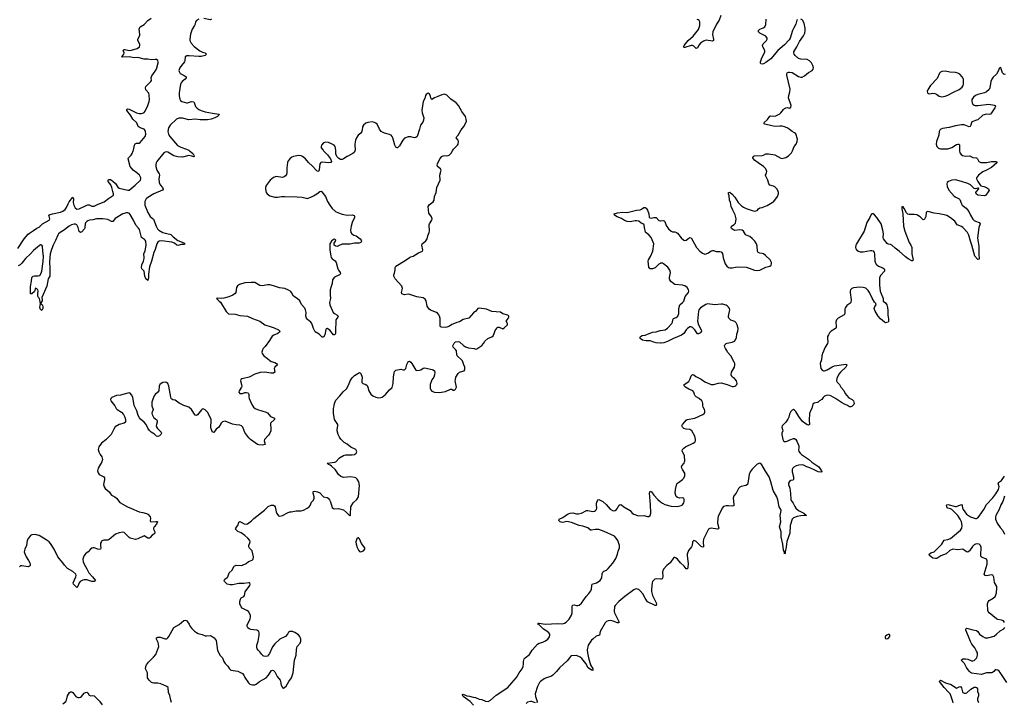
# Model space of a CAD drawing. Header units: inches. Extents: x 1843750 to 1959452, y 907112 to 1016326.
# Tile 70 of 137: x 1899715 to 1915515, y 971155 to 982104. Entities that reach past the tile are written whole.
import ezdxf

# ---------------------------------------------------------------- set-up
doc = ezdxf.new("R2010")
doc.units = ezdxf.units.IN
doc.header["$MEASUREMENT"] = 0
for name, color, linetype in [('B8997', 7, 'Continuous'), ('B9907', 7, 'Continuous'), ('B9908', 7, 'Continuous'), ('B9917', 7, 'Continuous'), ('B9918', 7, 'Continuous')]:
    doc.layers.add(name, color=color, linetype=linetype)

msp = doc.modelspace()

# ---------------------------------------------------------------- linework, layer by layer
at = {"layer": 'B8997', "color": 6}
for points, elevation in [([(1899685, 978435), (1899784, 978590), (1899850, 978664), (1899870, 978682), (1899938, 978722), (1899990, 978762), (1900000, 978766)], 500), ([(1900000, 978454), (1899938, 978402), (1899890, 978350), (1899806, 978274), (1899750, 978201), (1899720, 978170), (1899690, 978156)], 500), ([(1900000, 977778), (1899990, 977788), (1899970, 977795), (1899955, 977745), (1899910, 977708), (1899890, 977707), (1899886, 977746), (1899890, 977822), (1899906, 977910), (1899909, 977970), (1899922, 977978), (1899931, 977990), (1899950, 977996), (1900000, 977995)], 500), ([(1900000, 973838), (1899970, 973848), (1899910, 973842), (1899888, 973830), (1899854, 973790), (1899837, 973750), (1899826, 973670), (1899800, 973610), (1899789, 973571), (1899790, 973550), (1899817, 973490), (1899857, 973430), (1899877, 973390), (1899885, 973370), (1899884, 973350), (1899870, 973336), (1899850, 973330), (1899750, 973346), (1899730, 973342), (1899714, 973330)], 600)]:
    msp.add_lwpolyline(points, dxfattribs=dict(at, elevation=elevation))
at = {"layer": 'B9907', "color": 6}
for points, elevation in [([(1902442, 980000), (1902456, 979990), (1902498, 979950), (1902511, 979930), (1902516, 979910), (1902510, 979906), (1902493, 979907), (1902475, 979915), (1902430, 979924), (1902330, 979900), (1902250, 979902), (1902190, 979918), (1902090, 979980), (1902070, 979983), (1902050, 979979), (1902030, 979966), (1901913, 979830), (1901903, 979810), (1901898, 979782), (1901901, 979750), (1901917, 979690), (1901955, 979630), (1901959, 979610), (1901945, 979550), (1901952, 979492), (1901970, 979454), (1902008, 979410), (1902015, 979385), (1902009, 979370), (1901870, 979313), (1901770, 979251), (1901746, 979230), (1901732, 979210), (1901724, 979190), (1901725, 979130), (1901770, 979010), (1901810, 978949), (1901864, 978904), (1901903, 978790), (1901928, 978750), (1901950, 978728), (1902010, 978692), (1902050, 978679), (1902126, 978666), (1902140, 978660), (1902180, 978620), (1902250, 978563), (1902350, 978527), (1902367, 978510), (1902362, 978498), (1902310, 978496), (1902250, 978483), (1902234, 978490), (1902200, 978520), (1902157, 978537), (1901990, 978557), (1901951, 978549), (1901930, 978533), (1901913, 978507), (1901890, 978420), (1901865, 978370), (1901831, 978230), (1901799, 978141), (1901784, 978024), (1901782, 977970), (1901770, 977921), (1901741, 977950), (1901724, 977990), (1901712, 978072), (1901676, 978110), (1901670, 978130), (1901674, 978170), (1901701, 978230), (1901712, 978272), (1901714, 978290), (1901708, 978348), (1901726, 978394), (1901744, 978490), (1901739, 978550), (1901730, 978570), (1901719, 978579), (1901669, 978609), (1901636, 978736), (1901620, 978760), (1901577, 978810), (1901540, 978890), (1901490, 978977), (1901470, 979000), (1901450, 979007), (1901430, 979007), (1901370, 978990), (1901245, 978915), (1901210, 978865), (1901190, 978868), (1901130, 978900), (1901050, 978911), (1900950, 978909), (1900890, 978892), (1900833, 978887), (1900810, 978880), (1900790, 978869), (1900770, 978846), (1900763, 978830), (1900761, 978770), (1900755, 978750), (1900710, 978699), (1900690, 978690), (1900670, 978707), (1900655, 978770), (1900632, 978812), (1900610, 978823), (1900590, 978825), (1900547, 978813), (1900509, 978790), (1900420, 978720), (1900365, 978690), (1900340, 978670), (1900327, 978650), (1900290, 978562), (1900251, 978489), (1900223, 978417), (1900206, 978346), (1900194, 978226), (1900201, 978110), (1900196, 977990), (1900174, 977946), (1900148, 977832), (1900071, 977650), (1900077, 977610), (1900074, 977594), (1900051, 977550), (1900061, 977541), (1900070, 977539), (1900088, 977510), (1900084, 977470), (1900070, 977442), (1900050, 977454), (1900041, 977470), (1900038, 977490), (1900049, 977550), (1900033, 977633), (1900015, 977650), (1900008, 977670), (1900006, 977710), (1900012, 977748), (1900008, 977770), (1900000, 977778)], 500), ([(1900000, 978766), (1900030, 978778), (1900079, 978830), (1900186, 978890), (1900201, 978910), (1900186, 978954), (1900183, 978970), (1900186, 978974), (1900239, 978990), (1900370, 979016), (1900408, 979032), (1900442, 979058), (1900467, 979093), (1900491, 979150), (1900510, 979183), (1900570, 979259), (1900576, 979230), (1900575, 979170), (1900584, 979130), (1900604, 979084), (1900630, 979064), (1900670, 979072), (1900790, 979130), (1900810, 979134), (1900830, 979132), (1900875, 979115), (1900910, 979115), (1900974, 979146), (1901070, 979180), (1901142, 979238), (1901221, 979290), (1901222, 979310), (1901209, 979349), (1901195, 979415), (1901175, 979455), (1901136, 979510), (1901132, 979530), (1901141, 979539), (1901150, 979542), (1901170, 979538), (1901210, 979512), (1901254, 979474), (1901290, 979420), (1901310, 979403), (1901450, 979368), (1901470, 979372), (1901570, 979450), (1901652, 979530), (1901658, 979550), (1901657, 979570), (1901636, 979610), (1901592, 979650), (1901534, 979690), (1901490, 979750), (1901480, 979770), (1901456, 979870), (1901460, 979890), (1901502, 979930), (1901520, 979960), (1901536, 980000)], 500), ([(1904591, 980000), (1904654, 979934), (1904703, 979870), (1904717, 979830), (1904708, 979812), (1904674, 979806), (1904570, 979818), (1904545, 979815), (1904532, 979790), (1904523, 979697), (1904510, 979669), (1904490, 979675), (1904470, 979689), (1904413, 979753), (1904351, 979811), (1904303, 979870), (1904252, 979910), (1904230, 979920), (1904190, 979925), (1904110, 979911), (1904083, 979897), (1904050, 979870), (1904022, 979838), (1904010, 979812), (1903999, 979730), (1904004, 979650), (1903997, 979623), (1903982, 979598), (1903959, 979581), (1903930, 979573), (1903833, 979587), (1903788, 979572), (1903735, 979530), (1903670, 979445), (1903658, 979410), (1903658, 979390), (1903670, 979330), (1903684, 979310), (1903730, 979276), (1903810, 979256), (1903850, 979255), (1903914, 979266), (1903969, 979269), (1904165, 979265), (1904250, 979257), (1904310, 979239), (1904330, 979237), (1904384, 979256), (1904430, 979278), (1904484, 979310), (1904530, 979346), (1904550, 979351), (1904563, 979343), (1904620, 979270), (1904654, 979190), (1904689, 979130), (1904730, 979078), (1904785, 979030), (1904830, 979004), (1904890, 978985), (1904970, 978969), (1905052, 978972), (1905082, 978962), (1905088, 978950), (1905085, 978930), (1905048, 978850), (1905035, 978790), (1905025, 978730), (1905030, 978690), (1905044, 978670), (1905076, 978650), (1905115, 978635), (1905180, 978590), (1905197, 978570), (1905201, 978550), (1905190, 978529), (1905160, 978520), (1905090, 978518), (1905010, 978502), (1904890, 978502), (1904830, 978474), (1904810, 978468), (1904790, 978470), (1904776, 978476), (1904761, 978490), (1904762, 978518), (1904781, 978550), (1904786, 978570), (1904770, 978584), (1904750, 978578), (1904719, 978550), (1904694, 978510), (1904689, 978410), (1904705, 978310), (1904712, 978290), (1904727, 978270), (1904775, 978235), (1904792, 978212), (1904818, 978110), (1904828, 978088), (1904859, 978050), (1904865, 978030), (1904848, 978010), (1904767, 977973), (1904745, 977950), (1904737, 977930), (1904730, 977870), (1904707, 977810), (1904699, 977770), (1904695, 977690), (1904703, 977630), (1904687, 977570), (1904693, 977530), (1904747, 977407), (1904764, 977390), (1904802, 977370), (1904824, 977350), (1904821, 977330), (1904787, 977290), (1904785, 977095), (1904781, 977070), (1904770, 977050), (1904750, 977050), (1904690, 977124), (1904650, 977151), (1904635, 977145), (1904626, 977134), (1904612, 977048), (1904590, 977013), (1904570, 977014), (1904521, 977061), (1904457, 977097), (1904429, 977149), (1904401, 977230), (1904385, 977250), (1904333, 977293), (1904317, 977317), (1904309, 977349), (1904311, 977410), (1904303, 977450), (1904290, 977475), (1904236, 977536), (1904210, 977592), (1904170, 977634), (1904107, 977667), (1904077, 977730), (1904064, 977744), (1904030, 977764), (1903970, 977790), (1903885, 977805), (1903790, 977837), (1903730, 977850), (1903690, 977851), (1903610, 977836), (1903570, 977842), (1903490, 977889), (1903430, 977890), (1903330, 977881), (1903243, 977857), (1903210, 977837), (1903194, 977806), (1903182, 977730), (1903170, 977710), (1903136, 977684), (1903070, 977657), (1902990, 977635), (1902953, 977633), (1902890, 977638), (1902874, 977630), (1902914, 977590), (1902935, 977575), (1903030, 977421), (1903067, 977387), (1903170, 977379), (1903250, 977359), (1903370, 977347), (1903451, 977310), (1903568, 977268), (1903651, 977210), (1903750, 977180), (1903800, 977160), (1903868, 977130), (1903887, 977110), (1903883, 977090), (1903855, 977070), (1903794, 977046), (1903768, 977030), (1903724, 976956), (1903656, 976864), (1903624, 976830), (1903612, 976810), (1903602, 976770), (1903604, 976750), (1903634, 976710), (1903691, 976671), (1903730, 976636), (1903750, 976624), (1903810, 976607), (1903838, 976590), (1903850, 976570), (1903808, 976532), (1903800, 976510), (1903807, 976450), (1903788, 976432), (1903746, 976434), (1903650, 976450), (1903576, 976444), (1903490, 976416), (1903399, 976370), (1903305, 976350), (1903279, 976341), (1903264, 976330), (1903259, 976310), (1903276, 976250), (1903277, 976223), (1903273, 976207), (1903235, 976150), (1903232, 976130), (1903246, 976110), (1903266, 976106), (1903290, 976109), (1903330, 976122), (1903350, 976124), (1903378, 976118), (1903389, 976109), (1903393, 976093), (1903391, 976051), (1903396, 976030), (1903438, 975930), (1903465, 975890), (1903492, 975870), (1903532, 975852), (1903670, 975810), (1903690, 975797), (1903741, 975741), (1903803, 975710), (1903804, 975690), (1903738, 975630), (1903737, 975610), (1903747, 975550), (1903746, 975510), (1903730, 975470), (1903710, 975438), (1903645, 975370), (1903639, 975350), (1903652, 975288), (1903610, 975279), (1903550, 975283), (1903530, 975291), (1903418, 975370), (1903390, 975399), (1903330, 975484), (1903293, 975570), (1903272, 975592), (1903250, 975600), (1903190, 975606), (1903130, 975618), (1903010, 975662), (1902990, 975661), (1902970, 975651), (1902950, 975632), (1902911, 975569), (1902866, 975534), (1902830, 975480), (1902810, 975490), (1902790, 975539), (1902784, 975570), (1902788, 975668), (1902785, 975690), (1902752, 975770), (1902726, 975810), (1902690, 975846), (1902670, 975858), (1902650, 975860), (1902630, 975846), (1902570, 975766), (1902550, 975754), (1902530, 975759), (1902470, 975851), (1902430, 975890), (1902350, 975916), (1902273, 975953), (1902210, 975999), (1902170, 976006), (1902155, 976015), (1902144, 976030), (1902138, 976050), (1902110, 976224), (1902090, 976267), (1902070, 976284), (1902048, 976288), (1902010, 976282), (1901984, 976270), (1901965, 976255), (1901952, 976228), (1901946, 976150), (1901933, 976127), (1901890, 976091), (1901875, 976070), (1901850, 976019), (1901835, 975970), (1901833, 975910), (1901857, 975850), (1901837, 975790), (1901841, 975770), (1901870, 975719), (1901909, 975690), (1901922, 975670), (1901921, 975650), (1901908, 975610), (1901907, 975590), (1901912, 975572), (1901927, 975547), (1901984, 975490), (1901988, 975470), (1901977, 975450), (1901956, 975430), (1901930, 975416), (1901910, 975423), (1901878, 975458), (1901827, 975490), (1901796, 975516), (1901772, 975550), (1901744, 975610), (1901710, 975649), (1901656, 975696), (1901638, 975718), (1901617, 975757), (1901593, 975830), (1901554, 975914), (1901528, 976050), (1901510, 976088), (1901490, 976111), (1901470, 976118), (1901450, 976115), (1901330, 976080), (1901266, 976074), (1901195, 976045), (1901175, 976030), (1901171, 976010), (1901180, 975990), (1901242, 975910), (1901265, 975865), (1901281, 975850), (1901348, 975810), (1901381, 975770), (1901400, 975730), (1901413, 975690), (1901413, 975650), (1901389, 975631), (1901310, 975610), (1901249, 975571), (1901224, 975536), (1901196, 975470), (1901181, 975450), (1901097, 975363), (1901027, 975310), (1900984, 975250), (1900974, 975210), (1900983, 975170), (1901004, 975130), (1901032, 975090), (1901043, 975050), (1901035, 975010), (1900972, 974910), (1900965, 974870), (1900974, 974834), (1900991, 974810), (1901065, 974770), (1901075, 974755), (1901076, 974730), (1901062, 974650), (1901069, 974610), (1901085, 974585), (1901150, 974532), (1901170, 974499), (1901190, 974478), (1901239, 974450), (1901267, 974427), (1901321, 974361), (1901443, 974290), (1901510, 974266), (1901632, 974212), (1901690, 974201), (1901750, 974182), (1901770, 974170), (1901807, 974130), (1901816, 974110), (1901808, 974068), (1901814, 974054), (1901830, 974050), (1901897, 974057), (1901915, 974055), (1901924, 974050), (1901910, 974014), (1901872, 973970), (1901863, 973950), (1901862, 973930), (1901882, 973890), (1901886, 973870), (1901869, 973851), (1901843, 973837), (1901810, 973796), (1901799, 973790), (1901770, 973787), (1901710, 973823), (1901610, 973775), (1901572, 973768), (1901550, 973769), (1901490, 973786), (1901470, 973797), (1901390, 973877), (1901370, 973883), (1901310, 973875), (1901250, 973850), (1901150, 973764), (1901130, 973758), (1901065, 973755), (1901035, 973745), (1901025, 973735), (1901011, 973709), (1901009, 973669), (1901015, 973630), (1901010, 973610), (1900990, 973607), (1900970, 973610), (1900910, 973633), (1900890, 973634), (1900870, 973626), (1900850, 973611), (1900812, 973570), (1900770, 973539), (1900749, 973511), (1900737, 973483), (1900729, 973450), (1900732, 973410), (1900747, 973370), (1900794, 973294), (1900824, 973230), (1900883, 973170), (1900929, 973110), (1900923, 973097), (1900911, 973090), (1900870, 973095), (1900790, 973120), (1900750, 973121), (1900730, 973116), (1900684, 973090), (1900670, 973070), (1900650, 973018), (1900630, 972998), (1900577, 973050), (1900571, 973070), (1900614, 973170), (1900619, 973190), (1900615, 973210), (1900570, 973251), (1900483, 973303), (1900432, 973352), (1900406, 973390), (1900326, 973486), (1900270, 973610), (1900210, 973704), (1900190, 973728), (1900142, 973762), (1900030, 973828), (1900000, 973838)], 600), ([(1902151, 971150), (1902138, 971190), (1902124, 971264), (1902105, 971310), (1902095, 971390), (1902075, 971410), (1901981, 971450), (1901930, 971462), (1901870, 971460), (1901846, 971466), (1901830, 971474), (1901790, 971510), (1901774, 971530), (1901764, 971550), (1901768, 971610), (1901764, 971630), (1901735, 971690), (1901738, 971730), (1901750, 971758), (1901781, 971799), (1901863, 971877), (1901897, 971923), (1901947, 972050), (1901936, 972116), (1901910, 972170), (1901910, 972190), (1901930, 972199), (1901970, 972201), (1902050, 972174), (1902070, 972174), (1902081, 972179), (1902092, 972188), (1902110, 972210), (1902190, 972353), (1902275, 972405), (1902350, 972466), (1902370, 972474), (1902390, 972468), (1902410, 972445), (1902434, 972410), (1902452, 972372), (1902477, 972337), (1902518, 972298), (1902553, 972273), (1902581, 972261), (1902644, 972244), (1902690, 972223), (1902710, 972219), (1902770, 972228), (1902790, 972222), (1902837, 972190), (1902854, 972170), (1902865, 972145), (1902890, 971987), (1902918, 971938), (1902929, 971909), (1902969, 971869), (1902990, 971810), (1903010, 971775), (1903055, 971735), (1903082, 971690), (1903104, 971670), (1903213, 971653), (1903270, 971630), (1903290, 971616), (1903310, 971590), (1903330, 971551), (1903387, 971467), (1903410, 971445), (1903450, 971434), (1903490, 971436), (1903510, 971444), (1903565, 971490), (1903670, 971550), (1903708, 971590), (1903750, 971657), (1903770, 971671), (1903790, 971664), (1903810, 971643), (1903848, 971570), (1903893, 971510), (1903902, 971490), (1903910, 971432), (1903932, 971392), (1903950, 971382), (1903990, 971416), (1904032, 971490), (1904076, 971550), (1904101, 971630), (1904124, 971830), (1904153, 971910), (1904156, 972004), (1904161, 972030), (1904170, 972051), (1904217, 972103), (1904227, 972133), (1904226, 972170), (1904210, 972210), (1904190, 972235), (1904130, 972275), (1904090, 972289), (1904048, 972292), (1904030, 972279), (1904014, 972250), (1903981, 972210), (1903891, 972169), (1903810, 972095), (1903770, 972043), (1903723, 971937), (1903690, 971895), (1903667, 971887), (1903633, 971893), (1903621, 971901), (1903600, 971920), (1903567, 971967), (1903541, 971990), (1903528, 972010), (1903522, 972030), (1903522, 972070), (1903543, 972137), (1903558, 972230), (1903558, 972270), (1903550, 972289), (1903522, 972310), (1903424, 972324), (1903395, 972335), (1903378, 972350), (1903366, 972370), (1903363, 972390), (1903368, 972410), (1903414, 972490), (1903421, 972530), (1903418, 972550), (1903388, 972610), (1903361, 972630), (1903286, 972666), (1903268, 972688), (1903246, 972734), (1903246, 972770), (1903257, 972810), (1903271, 972829), (1903311, 972850), (1903322, 972870), (1903334, 972926), (1903409, 973030), (1903412, 973052), (1903409, 973069), (1903390, 973072), (1903310, 973060), (1903230, 973062), (1903130, 973040), (1903090, 973039), (1903045, 973050), (1902999, 973090), (1902995, 973110), (1903006, 973130), (1903045, 973155), (1903055, 973170), (1903075, 973230), (1903123, 973277), (1903149, 973331), (1903159, 973341), (1903190, 973353), (1903270, 973351), (1903290, 973357), (1903350, 973380), (1903388, 973412), (1903446, 973434), (1903460, 973450), (1903466, 973490), (1903443, 973583), (1903436, 973596), (1903405, 973625), (1903392, 973650), (1903393, 973670), (1903412, 973728), (1903406, 973750), (1903377, 973790), (1903329, 973830), (1903270, 973874), (1903217, 973897), (1903176, 973930), (1903181, 973950), (1903196, 973964), (1903218, 974002), (1903230, 974043), (1903250, 974053), (1903270, 974046), (1903317, 974017), (1903350, 974010), (1903370, 974016), (1903435, 974065), (1903470, 974102), (1903645, 974235), (1903703, 974297), (1903750, 974319), (1903790, 974319), (1903806, 974306), (1903816, 974290), (1903832, 974212), (1903843, 974183), (1903868, 974148), (1903890, 974141), (1903930, 974150), (1904010, 974195), (1904050, 974208), (1904070, 974208), (1904150, 974226), (1904230, 974225), (1904270, 974235), (1904330, 974267), (1904358, 974290), (1904375, 974310), (1904397, 974363), (1904430, 974397), (1904440, 974430), (1904439, 974450), (1904424, 974510), (1904423, 974530), (1904430, 974538), (1904450, 974540), (1904496, 974530), (1904530, 974514), (1904590, 974451), (1904650, 974439), (1904667, 974427), (1904685, 974405), (1904703, 974370), (1904730, 974281), (1904750, 974261), (1904770, 974256), (1904830, 974261), (1904870, 974254), (1904910, 974241), (1904959, 974199), (1905010, 974146), (1905014, 974146), (1905022, 974158), (1905024, 974170), (1905030, 974290), (1905066, 974354), (1905126, 974410), (1905150, 974450), (1905170, 974630), (1905159, 974690), (1905130, 974735), (1905110, 974753), (1905090, 974762), (1905030, 974770), (1904910, 974763), (1904870, 974777), (1904831, 974810), (1904795, 974870), (1904776, 974890), (1904720, 974940), (1904698, 974958), (1904672, 974970), (1904649, 974990), (1904773, 975007), (1904790, 975014), (1904846, 975074), (1904910, 975111), (1904950, 975124), (1905050, 975124), (1905089, 975130), (1905116, 975150), (1905124, 975170), (1905122, 975190), (1905107, 975210), (1905030, 975246), (1904970, 975295), (1904922, 975322), (1904870, 975375), (1904847, 975407), (1904826, 975450), (1904809, 975510), (1904808, 975530), (1904822, 975590), (1904818, 975610), (1904769, 975690), (1904749, 975790), (1904753, 975867), (1904763, 975910), (1904767, 975950), (1904790, 976001), (1904852, 976068), (1904906, 976134), (1904959, 976181), (1904995, 976250), (1905017, 976310), (1905050, 976358), (1905090, 976399), (1905170, 976445), (1905180, 976440), (1905190, 976431), (1905209, 976370), (1905203, 976310), (1905206, 976286), (1905219, 976270), (1905270, 976254), (1905290, 976237), (1905302, 976210), (1905319, 976150), (1905350, 976098), (1905383, 976070), (1905430, 976050), (1905470, 976041), (1905510, 976042), (1905530, 976051), (1905584, 976090), (1905650, 976168), (1905690, 976206), (1905707, 976270), (1905712, 976368), (1905722, 976438), (1905730, 976463), (1905750, 976483), (1905830, 976501), (1905870, 976490), (1905892, 976490), (1905909, 976511), (1905926, 976574), (1905946, 976614), (1905950, 976621), (1905970, 976626), (1905990, 976612), (1906007, 976590), (1906070, 976482), (1906090, 976476), (1906130, 976481), (1906150, 976488), (1906190, 976516), (1906210, 976519), (1906335, 976495), (1906351, 976490), (1906370, 976474), (1906378, 976450), (1906372, 976408), (1906358, 976370), (1906330, 976329), (1906299, 976250), (1906300, 976190), (1906310, 976165), (1906330, 976144), (1906369, 976129), (1906450, 976125), (1906550, 976139), (1906630, 976179), (1906650, 976176), (1906670, 976163), (1906690, 976163), (1906710, 976176), (1906722, 976210), (1906705, 976310), (1906706, 976334), (1906716, 976370), (1906750, 976427), (1906770, 976448), (1906790, 976458), (1906849, 976471), (1906859, 976490), (1906856, 976530), (1906844, 976570), (1906819, 976630), (1906806, 976650), (1906737, 976710), (1906728, 976730), (1906723, 976790), (1906710, 976813), (1906670, 976850), (1906666, 976870), (1906684, 976916), (1906710, 976936), (1906750, 976942), (1906770, 976937), (1906838, 976878), (1906870, 976859), (1906917, 976843), (1907010, 976831), (1907030, 976821), (1907050, 976822), (1907130, 976879), (1907155, 976910), (1907179, 976950), (1907227, 976990), (1907290, 977017), (1907310, 977034), (1907331, 977070), (1907344, 977116), (1907377, 977163), (1907390, 977171), (1907410, 977171), (1907470, 977147), (1907490, 977159), (1907541, 977210), (1907541, 977230), (1907522, 977270), (1907555, 977310), (1907564, 977330), (1907564, 977350), (1907550, 977362), (1907470, 977384), (1907430, 977411), (1907290, 977425), (1907203, 977463), (1907090, 977477), (1907068, 977470), (1907036, 977430), (1906998, 977402), (1906922, 977318), (1906830, 977294), (1906770, 977258), (1906730, 977248), (1906691, 977229), (1906650, 977216), (1906611, 977189), (1906570, 977171), (1906547, 977167), (1906484, 977170), (1906470, 977178), (1906462, 977190), (1906464, 977310), (1906452, 977350), (1906440, 977370), (1906425, 977390), (1906405, 977405), (1906306, 977446), (1906283, 977463), (1906256, 977510), (1906235, 977595), (1906219, 977619), (1906190, 977640), (1906090, 977658), (1905976, 977696), (1905950, 977699), (1905890, 977691), (1905848, 977708), (1905844, 977730), (1905856, 977790), (1905848, 977828), (1905739, 977950), (1905718, 977990), (1905719, 978010), (1905730, 978036), (1905742, 978090), (1905741, 978130), (1905749, 978150), (1905901, 978239), (1905970, 978292), (1905990, 978302), (1906030, 978312), (1906117, 978363), (1906176, 978390), (1906184, 978410), (1906169, 978490), (1906172, 978508), (1906230, 978557), (1906252, 978590), (1906262, 978638), (1906286, 978690), (1906290, 978710), (1906286, 978814), (1906290, 978830), (1906330, 978890), (1906332, 978910), (1906321, 978941), (1906279, 978999), (1906272, 979110), (1906287, 979133), (1906350, 979180), (1906368, 979210), (1906370, 979270), (1906396, 979330), (1906410, 979410), (1906462, 979530), (1906456, 979610), (1906476, 979690), (1906465, 979710), (1906420, 979750), (1906414, 979770), (1906417, 979790), (1906457, 979870), (1906490, 979908), (1906510, 979920), (1906530, 979924), (1906570, 979920), (1906590, 979923), (1906609, 979931), (1906636, 979964), (1906659, 980000)], 600), ([(1905095, 980000), (1905084, 979976), (1905062, 979958), (1904969, 979911), (1904910, 979871), (1904890, 979864), (1904864, 979864), (1904836, 979876), (1904804, 979910), (1904790, 979950), (1904786, 980000)], 600), ([(1910000, 978196), (1909990, 978194), (1909970, 978182), (1909910, 978123), (1909870, 978107), (1909830, 978110), (1909819, 978119), (1909812, 978132), (1909801, 978230), (1909806, 978250), (1909837, 978303), (1909877, 978390), (1909888, 978510), (1909848, 978610), (1909812, 978652), (1909766, 978686), (1909758, 978698), (1909739, 978770), (1909738, 978810), (1909730, 978822), (1909690, 978839), (1909649, 978870), (1909610, 978880), (1909590, 978879), (1909510, 978859), (1909465, 978865), (1909422, 978882), (1909370, 978916), (1909301, 978941), (1909261, 978970), (1909255, 978990), (1909310, 979007), (1909390, 979019), (1909450, 979010), (1909484, 979016), (1909610, 979049), (1909670, 979056), (1909694, 979066), (1909730, 979093), (1909750, 979091), (1909770, 979079), (1909789, 979049), (1909810, 978990), (1909817, 978937), (1909825, 978926), (1909850, 978923), (1909890, 978930), (1909930, 978929), (1909970, 978885), (1909990, 978876), (1910000, 978877)], 500), ([(1900000, 977995), (1900010, 977995), (1900037, 978003), (1900062, 978038), (1900072, 978068), (1900093, 978227), (1900097, 978310), (1900086, 978390), (1900082, 978470), (1900070, 978489), (1900050, 978491), (1900030, 978479), (1900000, 978454)], 500), ([(1910000, 976917), (1909930, 976919), (1909890, 976929), (1909830, 976954), (1909770, 976953), (1909710, 976964), (1909674, 976990), (1909670, 977010), (1909678, 977022), (1909703, 977037), (1909750, 977045), (1909869, 977090), (1909930, 977098), (1909990, 977117), (1910000, 977118)], 500), ([(1906996, 971110), (1906946, 971170), (1906833, 971250), (1906818, 971270), (1906822, 971278), (1906830, 971284), (1906890, 971259), (1906934, 971254), (1906990, 971237), (1907030, 971232), (1907090, 971203), (1907130, 971200), (1907190, 971172), (1907230, 971170), (1907270, 971188), (1907363, 971270), (1907547, 971393), (1907610, 971469), (1907688, 971552), (1907730, 971626), (1907778, 971690), (1907795, 971730), (1907800, 971770), (1907799, 971810), (1907811, 971850), (1907828, 971870), (1907896, 971924), (1907937, 971990), (1908025, 972090), (1908050, 972106), (1908110, 972122), (1908150, 972140), (1908190, 972170), (1908216, 972204), (1908224, 972230), (1908220, 972250), (1908204, 972270), (1908176, 972296), (1908118, 972330), (1908043, 972403), (1908030, 972410), (1908037, 972423), (1908050, 972425), (1908148, 972408), (1908350, 972421), (1908430, 972414), (1908457, 972423), (1908482, 972438), (1908530, 972489), (1908569, 972551), (1908580, 972590), (1908578, 972690), (1908587, 972713), (1908610, 972716), (1908650, 972705), (1908670, 972705), (1908690, 972714), (1908730, 972745), (1908807, 972853), (1908850, 972901), (1908878, 972942), (1908891, 972970), (1908894, 973030), (1908900, 973050), (1908968, 973070), (1909030, 973110), (1909055, 973150), (1909062, 973218), (1909070, 973242), (1909090, 973258), (1909130, 973277), (1909159, 973301), (1909235, 973385), (1909281, 973459), (1909310, 973530), (1909320, 973580), (1909338, 973630), (1909342, 973670), (1909313, 973750), (1909287, 973790), (1909259, 973819), (1909094, 973894), (1909010, 973926), (1908950, 973929), (1908890, 973915), (1908876, 973916), (1908833, 973953), (1908750, 973979), (1908690, 973991), (1908570, 974039), (1908495, 974055), (1908430, 974041), (1908404, 974044), (1908389, 974050), (1908366, 974070), (1908369, 974090), (1908430, 974117), (1908504, 974170), (1908550, 974191), (1908590, 974192), (1908650, 974178), (1908684, 974176), (1908730, 974188), (1908810, 974234), (1908834, 974234), (1908910, 974215), (1908940, 974220), (1908957, 974230), (1908973, 974250), (1908978, 974270), (1908970, 974330), (1908971, 974350), (1908990, 974403), (1909010, 974408), (1909070, 974374), (1909128, 974328), (1909190, 974255), (1909230, 974231), (1909250, 974225), (1909270, 974231), (1909290, 974245), (1909310, 974271), (1909330, 974314), (1909350, 974327), (1909370, 974320), (1909410, 974290), (1909510, 974232), (1909544, 974190), (1909572, 974172), (1909629, 974149), (1909650, 974146), (1909730, 974150), (1909790, 974133), (1909810, 974133), (1909830, 974149), (1909844, 974190), (1909838, 974330), (1909820, 974510), (1909830, 974541), (1909853, 974533), (1909890, 974477), (1909954, 974410), (1910000, 974372)], 500), ([(1910000, 973129), (1909930, 973137), (1909909, 973131), (1909883, 973110), (1909871, 973090), (1909866, 973070), (1909853, 972970), (1909855, 972930), (1909868, 972868), (1909926, 972750), (1909931, 972729), (1909930, 972707), (1909910, 972708), (1909790, 972769), (1909750, 972823), (1909713, 972893), (1909670, 972943), (1909650, 972962), (1909630, 972972), (1909610, 972973), (1909590, 972970), (1909570, 972959), (1909427, 972850), (1909330, 972771), (1909271, 972710), (1909262, 972690), (1909255, 972610), (1909259, 972590), (1909330, 972450), (1909328, 972432), (1909308, 972432), (1909237, 972457), (1909194, 972466), (1909157, 972463), (1909129, 972451), (1909108, 972430), (1909029, 972291), (1909018, 972230), (1908965, 972215), (1908910, 972170), (1908890, 972150), (1908838, 972070), (1908822, 971998), (1908824, 971950), (1908842, 971870), (1908877, 971757), (1908910, 971690), (1908910, 971665), (1908890, 971672), (1908836, 971710), (1908797, 971777), (1908735, 971855), (1908710, 971879), (1908650, 971907), (1908570, 971898), (1908556, 971890), (1908535, 971870), (1908498, 971822), (1908375, 971710), (1908330, 971651), (1908270, 971588), (1908247, 971573), (1908150, 971543), (1908130, 971533), (1908071, 971490), (1908055, 971470), (1908026, 971410), (1907989, 971290), (1907993, 971250), (1908019, 971170), (1908015, 971145)], 500), ([(1900409, 971130), (1900454, 971170), (1900465, 971190), (1900481, 971259), (1900514, 971310), (1900530, 971324), (1900550, 971324), (1900570, 971310), (1900617, 971250), (1900650, 971234), (1900668, 971232), (1900690, 971239), (1900707, 971250), (1900750, 971299), (1900770, 971313), (1900790, 971319), (1900808, 971308), (1900830, 971267), (1900850, 971260), (1900890, 971263), (1900910, 971256), (1900925, 971245), (1900994, 971174), (1901036, 971116)], 600), ([(1907990, 971145), (1907930, 971167), (1907910, 971169), (1907864, 971156), (1907842, 971138)], 500)]:
    msp.add_lwpolyline(points, dxfattribs=dict(at, elevation=elevation))
at = {"layer": 'B9907', "color": 6, "elevation": 600}
msp.add_lwpolyline([(1905150, 973794), (1905147, 973793), (1905125, 973775), (1905111, 973730), (1905114, 973690), (1905130, 973638), (1905150, 973596), (1905170, 973575), (1905190, 973571), (1905230, 973583), (1905253, 973610), (1905253, 973630), (1905202, 973702), (1905170, 973775)], close=True, dxfattribs=at)
at = {"layer": 'B9908', "color": 6}
for points, elevation in [([(1901536, 980000), (1901540, 980010), (1901557, 980090), (1901567, 980113), (1901590, 980123), (1901630, 980122), (1901650, 980134), (1901729, 980230), (1901740, 980270), (1901736, 980310), (1901729, 980329), (1901710, 980350), (1901648, 980370), (1901617, 980390), (1901596, 980450), (1901529, 980509), (1901495, 980575), (1901434, 980650), (1901434, 980666), (1901447, 980673), (1901470, 980670), (1901590, 980610), (1901630, 980599), (1901670, 980600), (1901690, 980606), (1901710, 980618), (1901730, 980639), (1901770, 980730), (1901792, 980790), (1901797, 980817), (1901792, 980892), (1901785, 980925), (1901741, 980981), (1901733, 981010), (1901739, 981030), (1901754, 981050), (1901820, 981110), (1901828, 981130), (1901827, 981170), (1901834, 981206), (1901890, 981277), (1901908, 981310), (1901938, 981410), (1901939, 981430), (1901930, 981451), (1901910, 981463), (1901890, 981467), (1901830, 981460), (1901772, 981472), (1901710, 981470), (1901610, 981497), (1901550, 981492), (1901470, 981508), (1901365, 981505), (1901353, 981510), (1901387, 981553), (1901392, 981570), (1901375, 981610), (1901390, 981624), (1901410, 981627), (1901470, 981611), (1901510, 981613), (1901598, 981642), (1901635, 981670), (1901644, 981690), (1901642, 981710), (1901608, 981770), (1901610, 981790), (1901642, 981850), (1901644, 981870), (1901632, 981950), (1901637, 981970), (1901650, 981990), (1901714, 982026), (1901771, 982089), (1901827, 982130)], 500), ([(1902587, 982113), (1902550, 982090), (1902538, 982070), (1902528, 982030), (1902518, 982010), (1902480, 981950), (1902456, 981870), (1902443, 981790), (1902447, 981770), (1902466, 981730), (1902515, 981675), (1902605, 981605), (1902650, 981583), (1902690, 981570), (1902711, 981550), (1902690, 981530), (1902628, 981512), (1902590, 981511), (1902434, 981526), (1902397, 981523), (1902370, 981510), (1902366, 981450), (1902357, 981430), (1902310, 981371), (1902285, 981330), (1902271, 981290), (1902272, 981272), (1902282, 981250), (1902290, 981243), (1902356, 981210), (1902385, 981190), (1902388, 981170), (1902372, 981150), (1902321, 981110), (1902304, 981090), (1902295, 981070), (1902274, 980930), (1902275, 980885), (1902287, 980827), (1902297, 980810), (1902319, 980790), (1902390, 980771), (1902410, 980772), (1902470, 980790), (1902508, 980788), (1902517, 980777), (1902528, 980730), (1902538, 980710), (1902563, 980683), (1902590, 980664), (1902627, 980647), (1902690, 980628), (1902810, 980603), (1902911, 980591), (1902915, 980590), (1902913, 980570), (1902890, 980550), (1902845, 980530), (1902790, 980508), (1902730, 980496), (1902610, 980498), (1902530, 980506), (1902430, 980498), (1902330, 980526), (1902270, 980527), (1902230, 980508), (1902128, 980410), (1902102, 980370), (1902093, 980310), (1902101, 980270), (1902123, 980230), (1902247, 980087), (1902300, 980060), (1902389, 980029), (1902430, 980009), (1902442, 980000)], 500), ([(1902791, 982110), (1902770, 982100), (1902670, 982121)], 500), ([(1906659, 980000), (1906675, 980025), (1906742, 980090), (1906752, 980110), (1906755, 980150), (1906749, 980170), (1906721, 980210), (1906727, 980230), (1906750, 980254), (1906801, 980339), (1906844, 980390), (1906884, 980470), (1906880, 980510), (1906866, 980550), (1906810, 980632), (1906757, 980730), (1906721, 980770), (1906635, 980830), (1906570, 980892), (1906530, 980907), (1906490, 980899), (1906425, 980870), (1906370, 980853), (1906330, 980822), (1906315, 980835), (1906301, 980890), (1906290, 980915), (1906270, 980924), (1906235, 980905), (1906226, 980890), (1906218, 980842), (1906187, 980790), (1906168, 980652), (1906173, 980610), (1906200, 980530), (1906197, 980490), (1906182, 980458), (1906147, 980410), (1906133, 980350), (1906091, 980229), (1906070, 980212), (1906050, 980210), (1906030, 980212), (1905990, 980227), (1905950, 980227), (1905890, 980203), (1905861, 980170), (1905810, 980082), (1905790, 980057), (1905776, 980050), (1905770, 980047), (1905750, 980061), (1905732, 980092), (1905700, 980210), (1905692, 980232), (1905677, 980250), (1905650, 980263), (1905570, 980282), (1905517, 980310), (1905486, 980346), (1905450, 980426), (1905430, 980445), (1905410, 980456), (1905370, 980465), (1905303, 980457), (1905270, 980444), (1905230, 980410), (1905216, 980384), (1905210, 980330), (1905200, 980300), (1905190, 980284), (1905148, 980250), (1905117, 980210), (1905103, 980170), (1905095, 980105), (1905096, 980004), (1905095, 980000)], 600), ([(1904786, 980000), (1904783, 980050), (1904776, 980070), (1904759, 980090), (1904729, 980110), (1904670, 980136), (1904630, 980139), (1904590, 980129), (1904559, 980090), (1904551, 980070), (1904554, 980050), (1904582, 980010), (1904591, 980000)], 600)]:
    msp.add_lwpolyline(points, dxfattribs=dict(at, elevation=elevation))
at = {"layer": 'B9917', "color": 6, "elevation": 500}
for points in [[(1914798, 980000), (1914798, 979998), (1914802, 979970), (1914820, 979940), (1914843, 979923), (1914890, 979913), (1914962, 979922), (1915010, 979895), (1915066, 979886), (1915085, 979870), (1915105, 979830), (1915136, 979816), (1915230, 979811), (1915307, 979827), (1915371, 979831), (1915388, 979828), (1915395, 979815), (1915397, 979810), (1915310, 979731), (1915227, 979693), (1915170, 979663), (1915100, 979610), (1915069, 979570), (1915070, 979550), (1915088, 979510), (1915121, 979461), (1915140, 979440), (1915187, 979430), (1915230, 979412), (1915259, 979390), (1915270, 979372), (1915258, 979342), (1915219, 979290), (1915210, 979285), (1915190, 979280), (1915090, 979291), (1915063, 979310), (1915059, 979330), (1915070, 979350), (1915107, 979390), (1915103, 979397), (1915108, 979408), (1915099, 979401), (1915090, 979403), (1915050, 979393), (1915030, 979398), (1914970, 979455), (1914930, 979474), (1914830, 979507), (1914730, 979533), (1914670, 979532), (1914618, 979510), (1914600, 979490), (1914592, 979470), (1914595, 979430), (1914624, 979370), (1914710, 979275), (1914737, 979257), (1914790, 979233), (1914801, 979221), (1914827, 979150), (1914841, 979130), (1914900, 979080), (1914947, 979030), (1914972, 978970), (1915010, 978903), (1915030, 978882), (1915050, 978871), (1915112, 978850), (1915128, 978830), (1915107, 978770), (1915087, 978607), (1915089, 978570), (1915107, 978473), (1915106, 978350), (1915110, 978261), (1915090, 978257), (1915043, 978310), (1914996, 978490), (1914971, 978550), (1914946, 978646), (1914922, 978690), (1914850, 978771), (1914826, 978786), (1914756, 978816), (1914718, 978870), (1914697, 978890), (1914650, 978927), (1914590, 978961), (1914550, 978973), (1914468, 978988), (1914390, 978998), (1914290, 979028), (1914270, 979021), (1914262, 979010), (1914253, 978947), (1914235, 978905), (1914230, 978898), (1914210, 978895), (1914163, 978943), (1914110, 978975), (1914070, 978981), (1913990, 978979), (1913965, 978985), (1913947, 979007), (1913910, 979076), (1913890, 979101), (1913870, 979102), (1913868, 979072), (1913884, 978990), (1913897, 978790), (1913916, 978710), (1913990, 978530), (1914017, 978490), (1914030, 978450), (1914031, 978350), (1914052, 978248), (1914045, 978235), (1914030, 978234), (1913970, 978269), (1913930, 978299), (1913830, 978390), (1913761, 978441), (1913710, 978490), (1913690, 978497), (1913650, 978503), (1913635, 978515), (1913578, 978590), (1913571, 978610), (1913576, 978670), (1913565, 978730), (1913536, 978830), (1913470, 978931), (1913430, 978973), (1913410, 978988), (1913390, 978989), (1913380, 978980), (1913359, 978930), (1913310, 978850), (1913265, 978710), (1913141, 978510), (1913131, 978490), (1913126, 978450), (1913130, 978430), (1913150, 978405), (1913174, 978390), (1913202, 978382), (1913250, 978381), (1913370, 978403), (1913390, 978403), (1913410, 978395), (1913427, 978370), (1913431, 978351), (1913439, 978230), (1913452, 978190), (1913469, 978170), (1913495, 978150), (1913564, 978124), (1913588, 978108), (1913594, 978090), (1913590, 978070), (1913532, 978008), (1913512, 977970), (1913510, 977845), (1913524, 977750), (1913568, 977630), (1913571, 977590), (1913610, 977563), (1913630, 977530), (1913636, 977510), (1913645, 977450), (1913643, 977363), (1913655, 977305), (1913656, 977264), (1913650, 977253), (1913630, 977246), (1913610, 977244), (1913590, 977250), (1913530, 977304), (1913490, 977350), (1913443, 977430), (1913426, 977470), (1913437, 977503), (1913459, 977530), (1913455, 977550), (1913432, 977572), (1913395, 977635), (1913350, 977730), (1913330, 977761), (1913310, 977781), (1913290, 977795), (1913250, 977809), (1913190, 977814), (1913097, 977803), (1913070, 977790), (1913048, 977772), (1913040, 977750), (1913040, 977730), (1913055, 977610), (1913050, 977570), (1913035, 977550), (1912990, 977521), (1912964, 977490), (1912954, 977466), (1912954, 977390), (1912946, 977370), (1912850, 977319), (1912821, 977290), (1912811, 977250), (1912819, 977190), (1912817, 977163), (1912804, 977150), (1912734, 977106), (1912710, 977079), (1912692, 977050), (1912680, 977020), (1912675, 976990), (1912684, 976930), (1912679, 976910), (1912638, 976850), (1912596, 976750), (1912586, 976710), (1912579, 976650), (1912561, 976590), (1912570, 976510), (1912590, 976485), (1912614, 976474), (1912630, 976474), (1912670, 976487), (1912750, 976534), (1912790, 976550), (1912970, 976577), (1912988, 976570), (1912984, 976550), (1912974, 976530), (1912888, 976452), (1912861, 976419), (1912829, 976350), (1912824, 976310), (1912832, 976290), (1912869, 976250), (1912890, 976210), (1912937, 976157), (1912961, 976110), (1912981, 976081), (1913021, 976041), (1913072, 976010), (1913094, 975990), (1913103, 975950), (1913099, 975930), (1913070, 975901), (1913050, 975894), (1913030, 975896), (1912997, 975917), (1912950, 975936), (1912903, 975963), (1912806, 976026), (1912730, 976068), (1912710, 976078), (1912670, 976080), (1912630, 976063), (1912610, 976045), (1912588, 976012), (1912550, 975992), (1912525, 975970), (1912510, 975962), (1912466, 975954), (1912444, 975936), (1912428, 975870), (1912406, 975830), (1912391, 975789), (1912382, 975682), (1912390, 975609), (1912370, 975599), (1912350, 975605), (1912278, 975658), (1912217, 975737), (1912170, 975822), (1912150, 975843), (1912130, 975850), (1912110, 975843), (1912090, 975821), (1912070, 975778), (1912057, 975730), (1912043, 975697), (1912010, 975650), (1911952, 975590), (1911942, 975570), (1911956, 975530), (1911958, 975510), (1911943, 975470), (1911942, 975450), (1911962, 975370), (1911973, 975350), (1911990, 975338), (1912010, 975336), (1912030, 975341), (1912075, 975365), (1912130, 975384), (1912150, 975384), (1912170, 975372), (1912186, 975346), (1912215, 975270), (1912215, 975230), (1912210, 975210), (1912219, 975179), (1912237, 975150), (1912259, 975130), (1912374, 975054), (1912425, 975005), (1912536, 974930), (1912581, 974870), (1912587, 974850), (1912570, 974845), (1912530, 974849), (1912466, 974886), (1912396, 974916), (1912348, 974930), (1912290, 974958), (1912270, 974962), (1912219, 974961), (1912176, 974950), (1912136, 974924), (1912122, 974910), (1912111, 974890), (1912110, 974850), (1912131, 974769), (1912134, 974730), (1912121, 974719), (1912087, 974710), (1912066, 974694), (1912052, 974670), (1912051, 974650), (1912075, 974590), (1912085, 974505), (1912089, 974409), (1912096, 974390), (1912127, 974347), (1912153, 974293), (1912170, 974270), (1912210, 974232), (1912297, 974190), (1912343, 974150), (1912250, 974146), (1912190, 974137), (1912130, 974115), (1912109, 974091), (1912079, 973990), (1912073, 973870), (1912024, 973736), (1912015, 973645), (1911997, 973570), (1911999, 973550), (1911990, 973535), (1911985, 973570), (1911970, 973597), (1911958, 973690), (1911934, 973810), (1911933, 973890), (1911905, 973970), (1911931, 974050), (1911919, 974150), (1911932, 974230), (1911930, 974250), (1911903, 974290), (1911880, 974400), (1911865, 974450), (1911806, 974550), (1911770, 974690), (1911740, 974770), (1911680, 974860), (1911625, 974965), (1911610, 974984), (1911590, 974988), (1911550, 974973), (1911538, 974962), (1911470, 974895), (1911436, 974850), (1911421, 974810), (1911398, 974670), (1911391, 974649), (1911367, 974633), (1911290, 974616), (1911270, 974604), (1911250, 974582), (1911210, 974510), (1911173, 974467), (1911162, 974430), (1911176, 974330), (1911173, 974307), (1911150, 974299), (1911090, 974307), (1911050, 974308), (1911010, 974293), (1910989, 974271), (1910923, 974137), (1910915, 974110), (1910911, 974030), (1910933, 973950), (1910930, 973940), (1910910, 973930), (1910810, 973950), (1910790, 973945), (1910770, 973930), (1910744, 973890), (1910688, 973772), (1910682, 973730), (1910685, 973650), (1910670, 973643), (1910650, 973654), (1910570, 973735), (1910550, 973746), (1910530, 973748), (1910510, 973730), (1910506, 973670), (1910494, 973646), (1910445, 973590), (1910427, 973533), (1910425, 973510), (1910444, 973376), (1910438, 973322), (1910430, 973296), (1910410, 973296), (1910376, 973336), (1910318, 973390), (1910270, 973452), (1910250, 973469), (1910230, 973480), (1910210, 973479), (1910154, 973390), (1910097, 973350), (1910047, 973290), (1910032, 973250), (1910034, 973166), (1910032, 973148), (1910024, 973136), (1910010, 973128), (1910000, 973129)], [(1910000, 978877), (1910043, 978883), (1910058, 978878), (1910067, 978867), (1910090, 978805), (1910126, 978750), (1910170, 978712), (1910190, 978701), (1910230, 978699), (1910253, 978693), (1910270, 978678), (1910330, 978605), (1910370, 978568), (1910390, 978561), (1910410, 978566), (1910450, 978599), (1910470, 978609), (1910490, 978605), (1910545, 978510), (1910573, 978450), (1910630, 978389), (1910670, 978359), (1910710, 978345), (1910730, 978346), (1910770, 978362), (1910810, 978394), (1910830, 978403), (1910850, 978402), (1910890, 978387), (1910950, 978387), (1910970, 978380), (1910990, 978354), (1911004, 978284), (1911036, 978190), (1911063, 978150), (1911090, 978130), (1911110, 978125), (1911145, 978125), (1911230, 978138), (1911370, 978133), (1911421, 978121), (1911507, 978087), (1911550, 978081), (1911591, 978089), (1911686, 978134), (1911751, 978149), (1911772, 978168), (1911780, 978190), (1911779, 978210), (1911756, 978250), (1911684, 978324), (1911650, 978346), (1911630, 978353), (1911590, 978357), (1911563, 978370), (1911553, 978393), (1911550, 978470), (1911540, 978510), (1911513, 978553), (1911470, 978596), (1911430, 978626), (1911372, 978650), (1911359, 978659), (1911332, 978712), (1911310, 978728), (1911273, 978733), (1911190, 978723), (1911157, 978737), (1911137, 978757), (1911130, 978770), (1911138, 978790), (1911181, 978819), (1911199, 978841), (1911208, 978870), (1911210, 978910), (1911196, 978976), (1911156, 979050), (1911130, 979110), (1911120, 979170), (1911105, 979210), (1911098, 979278), (1911089, 979310), (1911090, 979330), (1911110, 979336), (1911150, 979303), (1911190, 979259), (1911242, 979170), (1911297, 979117), (1911330, 979095), (1911370, 979076), (1911470, 979041), (1911510, 979035), (1911550, 979043), (1911569, 979071), (1911590, 979085), (1911630, 979094), (1911710, 979122), (1911790, 979171), (1911810, 979185), (1911850, 979228), (1911875, 979270), (1911889, 979310), (1911891, 979330), (1911888, 979350), (1911870, 979383), (1911830, 979423), (1911810, 979434), (1911750, 979448), (1911735, 979470), (1911720, 979530), (1911687, 979593), (1911684, 979610), (1911701, 979650), (1911704, 979670), (1911690, 979710), (1911653, 979750), (1911566, 979806), (1911508, 979850), (1911491, 979870), (1911480, 979890), (1911481, 979899), (1911483, 979910), (1911502, 979918), (1911630, 979923), (1911651, 979929), (1911690, 979952), (1911730, 979955), (1911830, 979937), (1911930, 979881), (1911950, 979878), (1911990, 979886), (1912010, 979894), (1912050, 979921), (1912100, 979970), (1912113, 979990), (1912116, 980000)], [(1910000, 977118), (1910070, 977128), (1910110, 977156), (1910179, 977230), (1910189, 977251), (1910194, 977290), (1910206, 977310), (1910251, 977329), (1910274, 977350), (1910292, 977390), (1910293, 977470), (1910308, 977530), (1910352, 977568), (1910371, 977589), (1910396, 977664), (1910446, 977730), (1910451, 977749), (1910449, 977770), (1910428, 977808), (1910390, 977834), (1910350, 977847), (1910230, 977857), (1910208, 977870), (1910166, 977906), (1910150, 977930), (1910144, 977950), (1910144, 977970), (1910158, 978050), (1910150, 978084), (1910116, 978136), (1910048, 978188), (1910030, 978196), (1910010, 978199), (1910000, 978196)], [(1910000, 974372), (1910030, 974347), (1910069, 974329), (1910170, 974300), (1910263, 974297), (1910330, 974314), (1910350, 974324), (1910370, 974356), (1910375, 974375), (1910379, 974410), (1910372, 974430), (1910350, 974437), (1910310, 974429), (1910270, 974442), (1910250, 974457), (1910241, 974470), (1910234, 974510), (1910240, 974570), (1910259, 974661), (1910268, 974672), (1910310, 974696), (1910351, 974729), (1910370, 974750), (1910387, 974790), (1910390, 974810), (1910386, 974830), (1910348, 974890), (1910339, 974910), (1910336, 974930), (1910341, 974950), (1910375, 974990), (1910384, 975010), (1910387, 975030), (1910382, 975110), (1910373, 975133), (1910351, 975170), (1910346, 975190), (1910349, 975210), (1910370, 975232), (1910401, 975250), (1910520, 975310), (1910550, 975330), (1910558, 975350), (1910559, 975370), (1910550, 975423), (1910502, 975510), (1910470, 975530), (1910410, 975534), (1910370, 975549), (1910350, 975570), (1910342, 975590), (1910348, 975610), (1910389, 975651), (1910410, 975678), (1910427, 975690), (1910550, 975714), (1910679, 975770), (1910701, 975790), (1910710, 975810), (1910711, 975830), (1910706, 975850), (1910682, 975890), (1910677, 975910), (1910676, 975950), (1910671, 975970), (1910659, 975990), (1910619, 976030), (1910570, 976056), (1910554, 976070), (1910543, 976090), (1910531, 976131), (1910514, 976150), (1910450, 976176), (1910399, 976210), (1910380, 976230), (1910380, 976250), (1910450, 976299), (1910476, 976344), (1910490, 976393), (1910510, 976413), (1910530, 976408), (1910563, 976383), (1910650, 976337), (1910710, 976294), (1910810, 976252), (1910850, 976250), (1910930, 976275), (1910970, 976277), (1911070, 976255), (1911150, 976222), (1911170, 976219), (1911190, 976224), (1911206, 976234), (1911225, 976255), (1911228, 976270), (1911215, 976310), (1911185, 976350), (1911151, 976371), (1911142, 976382), (1911129, 976410), (1911137, 976450), (1911183, 976530), (1911191, 976570), (1911189, 976590), (1911182, 976610), (1911125, 976710), (1911072, 976770), (1911060, 976800), (1911038, 976830), (1911029, 976850), (1911026, 976870), (1911030, 976890), (1911050, 976910), (1911070, 976918), (1911150, 976934), (1911183, 976950), (1911202, 976970), (1911216, 977004), (1911222, 977058), (1911240, 977110), (1911242, 977150), (1911229, 977210), (1911210, 977244), (1911190, 977261), (1911124, 977284), (1911095, 977315), (1911088, 977330), (1911087, 977350), (1911109, 977450), (1911105, 977470), (1911090, 977495), (1911070, 977515), (1911050, 977525), (1910990, 977541), (1910970, 977542), (1910870, 977528), (1910750, 977545), (1910723, 977537), (1910637, 977483), (1910614, 977450), (1910607, 977430), (1910591, 977270), (1910606, 977210), (1910650, 977130), (1910653, 977110), (1910647, 977093), (1910638, 977082), (1910610, 977063), (1910590, 977064), (1910549, 977130), (1910510, 977166), (1910490, 977176), (1910470, 977177), (1910430, 977150), (1910410, 977129), (1910370, 977071), (1910335, 977045), (1910208, 976992), (1910110, 976940), (1910050, 976921), (1910010, 976917), (1910000, 976917)], [(1915517, 972437), (1915501, 972461), (1915472, 972472), (1915410, 972483), (1915390, 972492), (1915271, 972591), (1915257, 972610), (1915250, 972630), (1915247, 972733), (1915253, 972767), (1915270, 972787), (1915335, 972825), (1915367, 972853), (1915381, 972879), (1915391, 972910), (1915397, 972990), (1915392, 973012), (1915357, 973077), (1915344, 973164), (1915332, 973192), (1915310, 973201), (1915230, 973185), (1915208, 973190), (1915194, 973210), (1915238, 973370), (1915242, 973422), (1915230, 973449), (1915218, 973458), (1915160, 973480), (1915145, 973490), (1915137, 973517), (1915141, 973641), (1915134, 973670), (1915123, 973683), (1915110, 973692), (1915075, 973695), (1915050, 973691), (1915030, 973682), (1915004, 973656), (1914955, 973585), (1914930, 973565), (1914910, 973568), (1914850, 973613), (1914770, 973601), (1914690, 973609), (1914641, 973590), (1914582, 973538), (1914497, 973503), (1914430, 973462), (1914410, 973459), (1914370, 973468), (1914312, 973510), (1914307, 973530), (1914334, 973550), (1914390, 973570), (1914450, 973625), (1914510, 973694), (1914550, 973758), (1914610, 973765), (1914650, 973784), (1914810, 973917), (1914834, 973950), (1914838, 973990), (1914825, 974050), (1914807, 974090), (1914769, 974150), (1914670, 974246), (1914650, 974259), (1914607, 974270), (1914591, 974290), (1914587, 974310), (1914590, 974323), (1914610, 974327), (1914730, 974294), (1914750, 974296), (1914810, 974323), (1914830, 974325), (1914839, 974310), (1914844, 974270), (1914852, 974250), (1914910, 974175), (1914970, 974128), (1915050, 974102), (1915070, 974104), (1915090, 974116), (1915110, 974138), (1915184, 974250), (1915227, 974330), (1915330, 974435), (1915381, 974499), (1915421, 974570), (1915428, 974590), (1915431, 974610), (1915416, 974670), (1915422, 974678), (1915469, 974711), (1915517, 974783)], [(1915518, 974462), (1915490, 974377), (1915459, 974321), (1915431, 974249), (1915379, 974150), (1915374, 974130), (1915375, 974090), (1915398, 974030), (1915450, 973959), (1915492, 973912), (1915517, 973850)], [(1915553, 971470), (1915450, 971633), (1915430, 971656), (1915410, 971672), (1915383, 971677), (1915370, 971674), (1915349, 971650), (1915326, 971634), (1915310, 971629), (1915230, 971629), (1915150, 971601), (1914990, 971622), (1914970, 971634), (1914952, 971652), (1914910, 971712), (1914875, 971775), (1914824, 971830), (1914849, 971850), (1914890, 971854), (1914930, 971846), (1914990, 971819), (1915010, 971819), (1915030, 971825), (1915060, 971850), (1915074, 971870), (1915087, 971910), (1915082, 971950), (1915070, 971977), (1915040, 972030), (1914993, 972090), (1914970, 972130), (1914942, 972210), (1914899, 972310), (1914898, 972330), (1914902, 972338), (1914910, 972342), (1914930, 972339), (1915010, 972318), (1915068, 972308), (1915089, 972290), (1915115, 972250), (1915168, 972208), (1915210, 972191), (1915250, 972189), (1915350, 972217), (1915390, 972246), (1915450, 972302), (1915508, 972332), (1915524, 972356)], [(1914693, 971147), (1914690, 971170), (1914664, 971250), (1914645, 971290), (1914620, 971320), (1914548, 971390), (1914476, 971490), (1914479, 971501), (1914490, 971509), (1914570, 971465), (1914660, 971440), (1914729, 971390), (1914750, 971383), (1914790, 971402), (1914810, 971407), (1914827, 971387), (1914843, 971323), (1914850, 971312), (1914870, 971304), (1914890, 971302), (1914912, 971308), (1914977, 971363), (1915030, 971396), (1915050, 971400), (1915070, 971393), (1915083, 971370), (1915087, 971327), (1915099, 971290), (1915099, 971261), (1915085, 971210), (1915086, 971190), (1915098, 971150)]]:
    msp.add_lwpolyline(points, dxfattribs=at)
at = {"layer": 'B9917', "color": 6, "elevation": 600}
msp.add_lwpolyline([(1913650, 972242), (1913630, 972234), (1913605, 972210), (1913601, 972190), (1913610, 972179), (1913630, 972171), (1913650, 972179), (1913675, 972210), (1913679, 972230), (1913670, 972241)], close=True, dxfattribs=at)
at = {"layer": 'B9918', "color": 6, "elevation": 500}
for points in [[(1910968, 982172), (1910941, 982099), (1910898, 982030), (1910840, 981910), (1910832, 981868), (1910850, 981790), (1910850, 981768), (1910830, 981760), (1910730, 981774), (1910690, 981762), (1910642, 981730), (1910619, 981701), (1910590, 981652), (1910570, 981644), (1910530, 981680), (1910510, 981691), (1910490, 981691), (1910390, 981657), (1910370, 981659), (1910365, 981670), (1910376, 981690), (1910440, 981770), (1910522, 981838), (1910610, 981949), (1910630, 982010), (1910629, 982070), (1910619, 982090), (1910601, 982101), (1910585, 982105)], [(1912116, 980000), (1912144, 980070), (1912173, 980110), (1912192, 980150), (1912195, 980190), (1912171, 980271), (1912149, 980289), (1912110, 980309), (1912061, 980350), (1912030, 980369), (1911990, 980388), (1911950, 980396), (1911910, 980398), (1911830, 980393), (1911782, 980402), (1911670, 980428), (1911655, 980450), (1911716, 980504), (1911750, 980559), (1911770, 980562), (1911810, 980557), (1911850, 980564), (1911910, 980593), (1911930, 980610), (1911970, 980662), (1911990, 980680), (1912010, 980690), (1912030, 980693), (1912070, 980686), (1912090, 980701), (1912092, 980730), (1912053, 980850), (1912056, 980890), (1912075, 980945), (1912077, 980990), (1912027, 981213), (1912024, 981230), (1912029, 981251), (1912050, 981261), (1912070, 981262), (1912110, 981255), (1912210, 981194), (1912250, 981181), (1912270, 981184), (1912310, 981201), (1912370, 981257), (1912431, 981289), (1912448, 981310), (1912451, 981330), (1912442, 981370), (1912420, 981410), (1912390, 981442), (1912350, 981466), (1912250, 981470), (1912210, 981480), (1912156, 981530), (1912142, 981550), (1912136, 981570), (1912139, 981590), (1912187, 981670), (1912226, 981754), (1912290, 981844), (1912312, 981890), (1912321, 981930), (1912320, 981970), (1912304, 982044), (1912284, 982090), (1912270, 982104), (1912250, 982114)], [(1912194, 982106), (1912186, 982094), (1912170, 982030), (1912130, 981964), (1912114, 981930), (1912080, 981810), (1912060, 981780), (1911990, 981702), (1911878, 981610), (1911770, 981477), (1911690, 981415), (1911650, 981394), (1911630, 981390), (1911610, 981397), (1911604, 981404), (1911600, 981430), (1911621, 981490), (1911668, 981570), (1911673, 981590), (1911671, 981611), (1911640, 981670), (1911636, 981690), (1911644, 981716), (1911698, 981770), (1911708, 981790), (1911709, 981810), (1911690, 981840), (1911623, 981870), (1911590, 981890), (1911572, 981910), (1911571, 981930), (1911590, 981950), (1911647, 981973), (1911670, 981989), (1911690, 982027), (1911692, 982110)], [(1915530, 981229), (1915510, 981226), (1915486, 981250), (1915459, 981330), (1915450, 981339), (1915430, 981322), (1915422, 981290), (1915390, 981230), (1915337, 981183), (1915313, 981150), (1915297, 981110), (1915281, 981010), (1915270, 980985), (1915230, 980948), (1915199, 980930), (1915090, 980903), (1915052, 980888), (1915018, 980862), (1914995, 980825), (1914991, 980790), (1914998, 980770), (1915012, 980750), (1915030, 980735), (1915048, 980728), (1915090, 980728), (1915268, 980748), (1915354, 980734), (1915367, 980727), (1915373, 980710), (1915363, 980690), (1915310, 980608), (1915292, 980588), (1915270, 980582), (1915230, 980590), (1915170, 980573), (1915090, 980500), (1915070, 980490), (1915010, 980473), (1914996, 980464), (1914986, 980450), (1914979, 980410), (1914969, 980391), (1914950, 980387), (1914870, 980419), (1914830, 980420), (1914730, 980402), (1914630, 980377), (1914522, 980358), (1914494, 980346), (1914478, 980330), (1914471, 980309), (1914466, 980250), (1914427, 980150), (1914420, 980110), (1914430, 980070), (1914461, 980041), (1914492, 980032), (1914610, 980032), (1914670, 980054), (1914750, 980101), (1914770, 980107), (1914786, 980106), (1914795, 980095), (1914798, 980078), (1914798, 980000)]]:
    msp.add_lwpolyline(points, dxfattribs=at)
msp.add_lwpolyline([(1914570, 981277), (1914510, 981271), (1914490, 981262), (1914473, 981247), (1914438, 981162), (1914330, 981047), (1914294, 980990), (1914279, 980950), (1914282, 980930), (1914299, 980919), (1914316, 980916), (1914370, 980924), (1914401, 980921), (1914429, 980909), (1914470, 980878), (1914510, 980869), (1914563, 980877), (1914609, 980891), (1914698, 980942), (1914790, 980983), (1914839, 981021), (1914854, 981046), (1914860, 981070), (1914859, 981150), (1914837, 981190), (1914799, 981230), (1914770, 981245), (1914730, 981255), (1914642, 981262)], close=True, dxfattribs=at)

doc.saveas('drawing.dxf')
